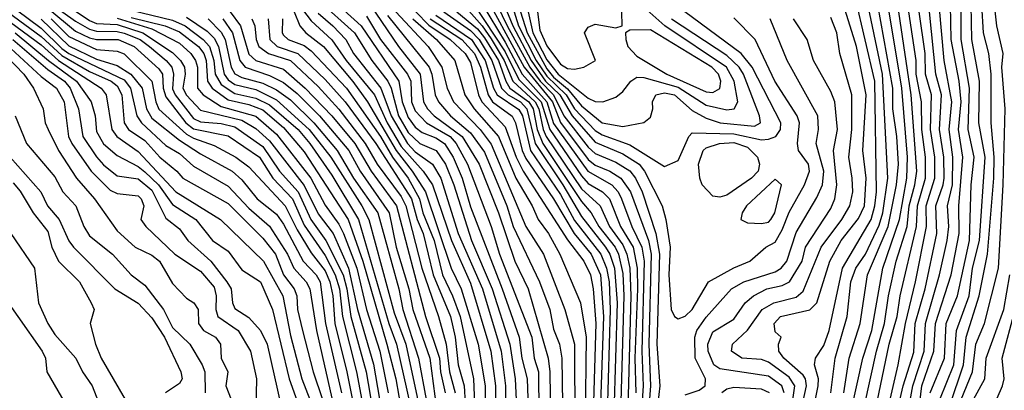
# Model space of a CAD drawing. Header units: metres. Extents: x -51132 to -49532, y -231222 to -229437.
# Tile 163 of 256: x -50263 to -50192, y -230788 to -230761. Entities that reach past the tile are written whole.
import ezdxf

# ---------------------------------------------------------------- set-up
doc = ezdxf.new("R2010")
doc.units = ezdxf.units.M
for name, color, linetype in [('CONTOUR_HALF', 8, 'Continuous'), ('CONTOUR_INDEX', 1, 'Continuous'), ('CONTOUR_INTER', 3, 'Continuous')]:
    doc.layers.add(name, color=color, linetype=linetype)

msp = doc.modelspace()

# ---------------------------------------------------------------- linework, layer by layer
at = {"layer": 'CONTOUR_HALF'}
for points, elevation in [([(-50228.872, -230758.759), (-50227.425, -230761.759), (-50225.791, -230764.759), (-50225.051, -230765.759), (-50224.08, -230766.759), (-50223.345, -230768.259), (-50221.58, -230770.523), (-50221.08, -230770.997), (-50219.58, -230771.614), (-50218.58, -230772.245), (-50218.159, -230772.759), (-50217.696, -230773.759), (-50216.693, -230776.759), (-50216.433, -230778.259), (-50216.636, -230784.759), (-50216.413, -230787.759), (-50216.714, -230790.259)], 52.5), ([(-50261.08, -230759.022), (-50257.58, -230761.383), (-50257.08, -230761.587), (-50255.58, -230761.672), (-50253.722, -230762.259), (-50251.58, -230763.684), (-50251.002, -230764.259), (-50250.724, -230764.759), (-50250.675, -230765.259), (-50250.836, -230766.259), (-50250.58, -230766.78), (-50249.58, -230767.844), (-50246.58, -230768.58), (-50245.58, -230769.176), (-50244.58, -230770.072), (-50242.08, -230773.289), (-50241.08, -230775.345), (-50239.993, -230776.759), (-50238.878, -230779.259), (-50238.236, -230782.259), (-50237.08, -230786.205), (-50236.207, -230791.259)], 67.5), ([(-50243.08, -230759.421), (-50241.58, -230761.396), (-50240.08, -230762.778), (-50239.065, -230764.259), (-50237.021, -230766.759), (-50236.104, -230768.759), (-50235.08, -230770.469), (-50233.497, -230772.259), (-50232.824, -230773.259), (-50231.46, -230777.259), (-50230.08, -230780.34), (-50228.609, -230785.259), (-50228.286, -230787.759), (-50228.297, -230789.759)], 61.5), ([(-50229.781, -230759.259), (-50227.58, -230762.939), (-50226.349, -230765.259), (-50224.567, -230767.259), (-50224.08, -230768.82), (-50221.61, -230772.259), (-50219.879, -230773.259), (-50219.426, -230773.759), (-50219.171, -230774.259), (-50218.446, -230776.259), (-50217.712, -230777.759), (-50217.553, -230778.759), (-50217.71, -230785.259), (-50217.612, -230787.759), (-50217.783, -230790.259)], 53.5), ([(-50227.385, -230759.259), (-50226.605, -230761.759), (-50225.339, -230764.259), (-50224.58, -230765.392), (-50223.177, -230766.759), (-50222.58, -230767.75), (-50221.08, -230769.314), (-50220.58, -230769.628), (-50218.58, -230770.367), (-50216.08, -230771.928), (-50215.08, -230771.481), (-50214.333, -230769.759), (-50214.08, -230769.501), (-50211.08, -230769.563), (-50209.08, -230769.989), (-50208.58, -230769.959), (-50208.052, -230769.759), (-50207.697, -230769.259), (-50207.675, -230768.759), (-50209.753, -230764.759), (-50210.532, -230763.759), (-50214.609, -230760.759)], 51.5), ([(-50265.08, -230759.564), (-50261.08, -230762.546), (-50259.58, -230763.918), (-50257.58, -230765.051), (-50256.025, -230765.759), (-50255.58, -230766.102), (-50255.249, -230766.759), (-50255.081, -230768.759), (-50254.754, -230769.259), (-50253.58, -230770.05), (-50252.502, -230771.259), (-50251.266, -230772.259), (-50250.853, -230772.759), (-50247.58, -230774.595), (-50245.08, -230777.108), (-50244.166, -230778.259), (-50243.567, -230779.759), (-50242.805, -230780.759), (-50242.608, -230781.259), (-50242.564, -230782.259), (-50242.218, -230783.759), (-50241.444, -230786.759), (-50240.774, -230788.759)], 70.5), ([(-50241.08, -230759.878), (-50238.454, -230762.259), (-50237.2, -230764.259), (-50236.056, -230765.759), (-50235.807, -230766.259), (-50235.268, -230768.259), (-50234.58, -230769.47), (-50233.748, -230770.259), (-50232.57, -230770.759), (-50231.887, -230771.759), (-50231.272, -230773.259), (-50230.005, -230777.259), (-50228.513, -230780.759), (-50227.252, -230784.759), (-50226.847, -230787.259), (-50226.72, -230790.259)], 60.5), ([(-50230.577, -230760.259), (-50229.229, -230761.759), (-50228.58, -230762.707), (-50227.645, -230764.259), (-50227.035, -230765.759), (-50225.412, -230767.259), (-50225.152, -230767.759), (-50224.842, -230769.259), (-50224.611, -230769.759), (-50222.08, -230773.54), (-50220.714, -230774.759), (-50220.044, -230776.259), (-50219.08, -230777.582), (-50218.793, -230778.259), (-50218.584, -230779.259), (-50218.515, -230781.259), (-50218.759, -230790.259)], 54.5), ([(-50205.487, -230790.259), (-50204.981, -230787.759), (-50204.96, -230787.259), (-50205.255, -230786.259), (-50205.179, -230785.759), (-50204.58, -230784.858), (-50204.184, -230783.759), (-50203.234, -230779.259), (-50201.168, -230775.759), (-50200.886, -230774.759), (-50200.769, -230773.759), (-50200.906, -230765.759), (-50202.295, -230759.759)], 54.5), ([(-50203.124, -230788.259), (-50202.747, -230785.759), (-50201.952, -230783.259), (-50201.425, -230779.759), (-50199.925, -230776.259), (-50199.336, -230773.259), (-50199.199, -230771.759), (-50199.306, -230769.759), (-50199.602, -230767.759), (-50199.585, -230766.259), (-50200.681, -230760.259)], 55.5), ([(-50199.966, -230797.759), (-50198.16, -230787.759), (-50197.335, -230785.259), (-50197.242, -230783.259), (-50196.218, -230779.759), (-50195.681, -230777.259), (-50195.565, -230776.259), (-50195.64, -230774.759), (-50195.3, -230773.259), (-50195.259, -230771.259), (-50195.539, -230769.259), (-50195.335, -230767.259), (-50195.897, -230764.259), (-50196.245, -230760.259)], 58.5), ([(-50196.903, -230788.259), (-50195.86, -230785.759), (-50195.743, -230783.259), (-50194.94, -230781.259), (-50194.066, -230777.259), (-50193.939, -230773.259), (-50193.714, -230771.259), (-50194.156, -230769.259), (-50194.056, -230766.259), (-50194.67, -230762.759), (-50194.669, -230760.259)], 59.5), ([(-50195.507, -230789.259), (-50194.492, -230786.259), (-50194.308, -230784.259), (-50193.372, -230781.259), (-50192.77, -230778.259), (-50192.295, -230772.759), (-50192.272, -230771.259), (-50192.491, -230768.759), (-50192.503, -230765.259), (-50192.659, -230763.759), (-50193.046, -230762.259), (-50193.166, -230760.259)], 60.5), ([(-50260.58, -230760.5), (-50258.58, -230762.142), (-50257.58, -230762.635), (-50257.08, -230762.756), (-50255.521, -230762.759), (-50254.366, -230763.259), (-50252.58, -230764.862), (-50252.32, -230765.259), (-50252.264, -230766.259), (-50252.08, -230766.904), (-50250.635, -230768.759), (-50250.08, -230769.204), (-50247.58, -230769.718), (-50245.31, -230771.259), (-50244.342, -230772.759), (-50242.924, -230774.259), (-50242.08, -230776.156), (-50240.58, -230778.343), (-50239.844, -230779.759), (-50239.53, -230780.759), (-50239.328, -230782.759), (-50238.311, -230786.759), (-50237.274, -230792.259)], 68.5), ([(-50231.997, -230760.759), (-50230.08, -230762.104), (-50229.464, -230762.759), (-50228.53, -230764.259), (-50227.847, -230766.259), (-50227.359, -230766.759), (-50226.483, -230767.259), (-50226.005, -230767.759), (-50225.416, -230770.259), (-50223.414, -230773.259), (-50222.08, -230775.528), (-50220.33, -230777.759), (-50220.028, -230778.259), (-50219.688, -230779.259), (-50219.501, -230781.759), (-50219.74, -230789.759)], 55.5), ([(-50225.909, -230760.759), (-50225.573, -230762.259), (-50224.58, -230764.209), (-50223.751, -230765.259), (-50221.58, -230766.996), (-50221.08, -230767.23), (-50220.52, -230767.259), (-50219.58, -230766.924), (-50219.08, -230766.507), (-50218.497, -230765.759), (-50218.08, -230765.476), (-50217.58, -230765.488), (-50215.08, -230766.19), (-50213.08, -230767.491), (-50211.58, -230767.82), (-50211.051, -230767.759), (-50210.779, -230767.259), (-50211.043, -230765.759), (-50211.591, -230764.759), (-50216.051, -230761.759), (-50217.58, -230760.418)], 50.5), ([(-50202.109, -230791.259), (-50200.775, -230785.259), (-50200.203, -230783.259), (-50199.92, -230781.259), (-50199.347, -230778.759), (-50198.568, -230776.259), (-50198.407, -230774.759), (-50198.004, -230773.259), (-50197.874, -230772.259), (-50198.276, -230766.759), (-50199.158, -230760.759)], 56.5), ([(-50200.366, -230791.259), (-50199.214, -230786.259), (-50198.691, -230783.259), (-50197.95, -230780.259), (-50197.163, -230776.259), (-50197.188, -230774.759), (-50196.57, -230772.759), (-50196.571, -230771.259), (-50196.888, -230769.259), (-50196.814, -230766.759), (-50197.231, -230765.259), (-50197.251, -230763.759), (-50197.707, -230760.759)], 57.5), ([(-50261.08, -230761.277), (-50259.08, -230763.2), (-50257.08, -230764.178), (-50255.58, -230764.639), (-50254.604, -230765.259), (-50253.784, -230766.259), (-50253.459, -230767.759), (-50253.08, -230768.438), (-50251.08, -230770.021), (-50249.58, -230771.007), (-50247.274, -230772.259), (-50246.58, -230772.894), (-50245.483, -230774.259), (-50244.08, -230775.368), (-50243.58, -230776.077), (-50242.16, -230778.759), (-50241.214, -230779.759), (-50240.924, -230780.259), (-50240.543, -230783.259), (-50239.398, -230788.259)], 69.5), ([(-50254.58, -230761.152), (-50252.129, -230761.759), (-50251.08, -230762.196), (-50249.705, -230763.259), (-50249.324, -230763.759), (-50249.157, -230764.259), (-50249.06, -230765.759), (-50248.732, -230766.259), (-50247.58, -230767.102), (-50246.08, -230767.446), (-50245.08, -230767.839), (-50243.58, -230769.1), (-50242.08, -230770.874), (-50238.919, -230775.759), (-50237.849, -230778.759), (-50236.128, -230784.759), (-50235.481, -230787.259), (-50235.032, -230789.759)], 66.5), ([(-50250.58, -230761.144), (-50249.08, -230762.156), (-50248.58, -230762.655), (-50248.276, -230763.259), (-50247.871, -230765.259), (-50247.58, -230765.667), (-50247.08, -230766.006), (-50245.58, -230766.365), (-50244.08, -230767.1), (-50241.723, -230769.259), (-50240.168, -230771.259), (-50237.914, -230774.759), (-50237.408, -230775.759), (-50235.58, -230782.481), (-50234.751, -230784.759), (-50233.776, -230789.259)], 65.5), ([(-50247.964, -230761.259), (-50247.26, -230762.259), (-50246.719, -230764.259), (-50246.34, -230764.759), (-50244.58, -230765.343), (-50243.58, -230765.855), (-50242.58, -230766.657), (-50240.984, -230768.259), (-50238.859, -230770.759), (-50238.044, -230772.259), (-50235.951, -230775.259), (-50235.44, -230777.759), (-50234.531, -230780.759), (-50234.238, -230782.259), (-50233.012, -230785.759), (-50232.295, -230791.259)], 64.5), ([(-50245.87, -230761.259), (-50245.646, -230761.759), (-50245.554, -230762.759), (-50245.365, -230763.259), (-50244.663, -230763.759), (-50243.077, -230764.259), (-50241.08, -230766.158), (-50239.58, -230767.789), (-50237.679, -230770.259), (-50236.807, -230771.759), (-50235.08, -230774.086), (-50234.752, -230774.759), (-50233.6, -230779.259), (-50232.383, -230782.759), (-50231.846, -230784.759), (-50231.595, -230786.759), (-50231.186, -230788.259)], 63.5), ([(-50243.652, -230761.259), (-50243.681, -230762.259), (-50243.58, -230762.432), (-50243.251, -230762.759), (-50242.08, -230763.187), (-50241.58, -230763.581), (-50239.038, -230766.259), (-50236.58, -230769.762), (-50235.71, -230771.259), (-50234.579, -230772.759), (-50233.761, -230774.259), (-50233.531, -230775.259), (-50232.691, -230777.259), (-50232.111, -230779.759), (-50231.374, -230781.259), (-50230.828, -230782.759), (-50229.866, -230787.259), (-50229.739, -230790.259)], 62.5), ([(-50237.58, -230761.071), (-50236.58, -230762.76), (-50234.623, -230765.259), (-50234.397, -230765.759), (-50234.336, -230767.259), (-50234.08, -230767.911), (-50233.259, -230768.759), (-50231.54, -230769.759), (-50231.105, -230770.259), (-50230.307, -230771.759), (-50228.596, -230776.259), (-50227.998, -230778.259), (-50225.661, -230784.259), (-50225.474, -230785.759), (-50225.181, -230786.759), (-50225.141, -230789.759)], 59.5), ([(-50236.08, -230761.017), (-50233.075, -230764.759), (-50232.871, -230765.259), (-50232.639, -230766.759), (-50232.396, -230767.259), (-50231.533, -230768.259), (-50230.08, -230769.502), (-50229.08, -230770.879), (-50227.447, -230774.759), (-50227.003, -230776.259), (-50225.099, -230780.259), (-50224.362, -230782.259), (-50224.08, -230783.682), (-50223.659, -230784.759), (-50223.48, -230785.759), (-50223.412, -230790.759)], 58.5), ([(-50234.244, -230761.259), (-50232.54, -230762.759), (-50231.211, -230764.259), (-50230.489, -230766.759), (-50229.825, -230767.759), (-50228.065, -230769.759), (-50226.802, -230772.759), (-50225.618, -230774.759), (-50225.194, -230775.759), (-50224.454, -230776.759), (-50223.644, -230778.259), (-50222.133, -230781.759), (-50221.722, -230784.259), (-50221.803, -230790.259)], 57.5), ([(-50232.995, -230761.259), (-50230.702, -230762.759), (-50229.794, -230763.759), (-50229.35, -230764.759), (-50228.813, -230766.759), (-50228.486, -230767.259), (-50227.08, -230768.278), (-50226.839, -230768.759), (-50226.353, -230770.759), (-50226.08, -230771.358), (-50224.09, -230774.259), (-50222.605, -230776.759), (-50221.378, -230778.259), (-50220.696, -230779.759), (-50220.491, -230782.759), (-50220.715, -230789.759)], 56.5), ([(-50214.58, -230788.421), (-50213.58, -230788.072), (-50213.142, -230787.759), (-50213.121, -230787.259), (-50213.867, -230785.759), (-50213.898, -230784.259), (-50213.743, -230783.759), (-50213.08, -230782.798), (-50211.231, -230780.759), (-50210.342, -230780.259), (-50208.08, -230779.529), (-50207.651, -230779.259), (-50207.256, -230778.759), (-50206.58, -230776.689), (-50205.08, -230774.174), (-50204.677, -230773.259), (-50204.587, -230772.259), (-50205.126, -230770.259), (-50204.956, -230769.259), (-50205.005, -230768.259), (-50207.227, -230764.259), (-50208.45, -230761.259)], 52.5), ([(-50206.948, -230789.759), (-50206.659, -230787.759), (-50207.08, -230787.133), (-50208.58, -230786.061), (-50209.08, -230785.851), (-50210.489, -230785.759), (-50211.251, -230785.259), (-50211.181, -230784.759), (-50210.08, -230783.736), (-50209.024, -230782.259), (-50208.178, -230781.759), (-50206.58, -230781.359), (-50206.08, -230780.932), (-50204.776, -230777.759), (-50203.275, -230775.759), (-50202.7, -230774.759), (-50202.488, -230773.759), (-50202.52, -230772.759), (-50202.784, -230771.259), (-50202.563, -230769.259), (-50202.559, -230766.759), (-50203.417, -230763.759), (-50203.629, -230762.259), (-50204.08, -230761.156)], 53.5), ([(-50262.956, -230762.259), (-50260.549, -230764.259), (-50258.515, -230765.759), (-50257.458, -230767.259), (-50257.174, -230768.259), (-50257.08, -230769.388), (-50256.58, -230770.292), (-50255.58, -230771.126), (-50254.08, -230771.92), (-50253.58, -230772.32), (-50252.593, -230773.259), (-50251.58, -230774.677), (-50249.896, -230775.759), (-50248.714, -230777.259), (-50247.58, -230778.049), (-50246.58, -230779.388), (-50245.232, -230780.259), (-50244.383, -230782.259), (-50243.181, -230787.259), (-50241.918, -230790.759)], 71.5), ([(-50263.58, -230763.122), (-50261.08, -230765.42), (-50259.963, -230766.259), (-50259.414, -230767.259), (-50259.091, -230769.759), (-50258.861, -230770.259), (-50257.452, -230772.259), (-50256.08, -230773.644), (-50255.58, -230773.864), (-50254.08, -230774.047), (-50253.856, -230774.259), (-50253.655, -230774.759), (-50253.885, -230775.759), (-50253.516, -230776.259), (-50251.424, -230778.259), (-50249.58, -230779.487), (-50248.58, -230780.643), (-50248.446, -230781.259), (-50248.471, -230782.259), (-50248.329, -230782.759), (-50246.861, -230783.759), (-50245.962, -230785.259), (-50245.532, -230787.259), (-50245.58, -230789.417)], 72.5), ([(-50262.946, -230768.259), (-50262.14, -230770.259), (-50260.08, -230772.668), (-50259.505, -230773.759), (-50258.568, -230774.759), (-50257.986, -230776.259), (-50257.58, -230776.92), (-50255.932, -230778.259), (-50254.58, -230779.736), (-50253.58, -230780.494), (-50252.247, -230782.259), (-50251.58, -230783.545), (-50250.34, -230784.759), (-50249.441, -230786.259), (-50249.261, -230786.759), (-50249.231, -230788.259)], 73.5), ([(-50208.08, -230772.839), (-50210.157, -230774.759), (-50210.476, -230775.259), (-50210.56, -230775.759), (-50210.08, -230775.99), (-50209.08, -230776.03), (-50208.58, -230775.946), (-50208.402, -230775.759), (-50208.12, -230775.259), (-50207.636, -230773.259), (-50208.08, -230772.839)], 51.5), ([(-50263.08, -230773.098), (-50262.58, -230773.695), (-50261.658, -230775.259), (-50260.58, -230776.622), (-50260.303, -230777.759), (-50259.83, -230778.759), (-50258.306, -230780.259), (-50257.449, -230781.759), (-50257.256, -230782.259), (-50257.528, -230783.259), (-50257.143, -230784.759), (-50256.745, -230785.759), (-50255.015, -230788.759)], 74.5), ([(-50193.778, -230788.759), (-50192.959, -230787.259), (-50192.852, -230785.759), (-50191.58, -230782.245), (-50191.149, -230779.759)], 61.5), ([(-50264.536, -230780.259), (-50260.999, -230785.259), (-50260.756, -230785.759), (-50260.659, -230786.759), (-50259.08, -230789.492)], 75.5), ([(-50208.491, -230788.259), (-50209.08, -230788.017), (-50211.08, -230787.89), (-50211.58, -230788), (-50211.948, -230788.259)], 52.5)]:
    msp.add_lwpolyline(points, dxfattribs=dict(at, elevation=elevation))
at = {"layer": 'CONTOUR_INDEX'}
for points, elevation in [([(-50264.649, -230759.259), (-50261.08, -230761.942), (-50259.58, -230763.398), (-50259.069, -230763.759), (-50255.08, -230765.673), (-50254.625, -230766.259), (-50254.168, -230768.259), (-50253.838, -230768.759), (-50252.08, -230770.399), (-50251.08, -230770.977), (-50250.08, -230771.901), (-50247.58, -230773.339), (-50246.08, -230774.934), (-50244.58, -230776.234), (-50243.284, -230778.259), (-50242.83, -230779.259), (-50241.953, -230780.259), (-50241.685, -230780.759), (-50241.201, -230783.759), (-50239.281, -230792.259)], 70), ([(-50240.724, -230759.259), (-50237.983, -230761.759), (-50235.246, -230765.759), (-50235.002, -230767.259), (-50234.58, -230768.392), (-50234.08, -230769.073), (-50233.58, -230769.474), (-50232.58, -230769.859), (-50231.957, -230770.259), (-50231.339, -230771.259), (-50230.687, -230772.759), (-50230.08, -230774.846), (-50227.791, -230780.759), (-50226.579, -230784.259), (-50226.372, -230785.759), (-50225.984, -230787.259), (-50225.872, -230790.759)], 60), ([(-50204.062, -230788.259), (-50203.765, -230785.759), (-50202.885, -230782.759), (-50202.632, -230780.259), (-50202.259, -230779.259), (-50201.562, -230778.259), (-50200.58, -230776.159), (-50200.314, -230775.259), (-50199.965, -230772.759), (-50200.344, -230765.259), (-50201.58, -230759.388)], 55), ([(-50225.365, -230759.759), (-50225.08, -230762.088), (-50224.58, -230763.21), (-50223.58, -230764.527), (-50223.08, -230764.842), (-50222.58, -230764.902), (-50221.893, -230764.759), (-50221.05, -230764.259), (-50221.844, -230762.259), (-50221.58, -230761.85), (-50221.08, -230761.638), (-50219.58, -230761.915), (-50219.121, -230761.759), (-50219.153, -230760.759)], 50), ([(-50196.215, -230788.759), (-50195.197, -230786.259), (-50194.992, -230783.759), (-50194.092, -230781.259), (-50193.841, -230779.259), (-50193.351, -230777.259), (-50192.929, -230771.259), (-50193.378, -230768.759), (-50193.342, -230765.759), (-50193.888, -230762.759), (-50193.934, -230760.259)], 60), ([(-50231.071, -230760.759), (-50229.58, -230761.98), (-50229.08, -230762.626), (-50228.071, -230764.259), (-50227.532, -230765.759), (-50227.23, -230766.259), (-50225.878, -230767.259), (-50225.552, -230767.759), (-50225.274, -230769.259), (-50224.862, -230770.259), (-50222.08, -230774.463), (-50221.377, -230775.259), (-50220.82, -230776.259), (-50219.641, -230777.759), (-50219.403, -230778.259), (-50219.08, -230779.642), (-50219.013, -230781.259), (-50219.253, -230789.759)], 55), ([(-50249.021, -230761.259), (-50248.08, -230762.215), (-50247.781, -230762.759), (-50247.348, -230764.759), (-50247.08, -230765.227), (-50246.58, -230765.487), (-50245.08, -230765.904), (-50244.08, -230766.384), (-50243.08, -230767.109), (-50241.393, -230768.759), (-50239.701, -230770.759), (-50238.516, -230772.759), (-50236.768, -230775.259), (-50235.252, -230780.759), (-50234.966, -230782.259), (-50233.831, -230785.759), (-50233.271, -230788.759)], 65), ([(-50218.58, -230762.079), (-50218.884, -230762.259), (-50218.87, -230762.759), (-50218.717, -230763.259), (-50218.08, -230763.946), (-50215.91, -230765.259), (-50213.08, -230766.54), (-50212.58, -230766.591), (-50212.08, -230766.288), (-50212.011, -230765.759), (-50212.18, -230765.259), (-50212.651, -230764.759), (-50217.08, -230762.065), (-50218.58, -230762.079)], 50), ([(-50263.266, -230776.759), (-50261.555, -230779.259), (-50261.272, -230781.759), (-50260.591, -230783.259), (-50260.08, -230784.065), (-50258.57, -230785.759), (-50258.08, -230786.754), (-50257.396, -230787.759), (-50256.8, -230789.259)], 75)]:
    msp.add_lwpolyline(points, dxfattribs=dict(at, elevation=elevation))
at = {"layer": 'CONTOUR_INTER'}
for points, elevation in [([(-50229.691, -230755.259), (-50227.013, -230761.759), (-50225.707, -230764.259), (-50224.667, -230765.759), (-50223.631, -230766.759), (-50222.754, -230768.259), (-50221.08, -230770.157), (-50219.08, -230771.002), (-50217.914, -230771.759), (-50217.512, -230772.259), (-50216.257, -230774.759), (-50215.972, -230775.759), (-50215.672, -230777.759), (-50215.758, -230779.759), (-50215.601, -230782.259), (-50215.365, -230782.759), (-50215.08, -230782.932), (-50214.58, -230782.737), (-50214.08, -230782.256), (-50212.909, -230780.259), (-50211.08, -230779.236), (-50209.919, -230778.759), (-50208.761, -230777.759), (-50208.08, -230777.383), (-50207.58, -230776.503), (-50207.08, -230775.233), (-50205.976, -230773.259), (-50205.609, -230772.259), (-50205.689, -230771.759), (-50206.402, -230770.759), (-50206.486, -230770.259), (-50206.323, -230768.759), (-50206.512, -230768.259), (-50208.105, -230765.759), (-50209.53, -230762.759), (-50211.08, -230761.18)], 52), ([(-50229.454, -230758.759), (-50226.197, -230764.759), (-50224.156, -230767.259), (-50223.58, -230768.755), (-50221.58, -230771.42), (-50221.08, -230771.82), (-50220.024, -230772.259), (-50219.221, -230772.759), (-50218.535, -230773.759), (-50217.227, -230777.259), (-50217.037, -230778.259), (-50217.203, -230784.759), (-50217.082, -230787.759), (-50217.288, -230790.259)], 53), ([(-50262.08, -230758.924), (-50258.58, -230761.424), (-50257.58, -230762.016), (-50257.08, -230762.16), (-50255.58, -230762.163), (-50255.08, -230762.293), (-50253.92, -230762.759), (-50253.262, -230763.259), (-50252.037, -230764.259), (-50251.628, -230764.759), (-50251.516, -230765.259), (-50251.58, -230766.316), (-50251.388, -230766.759), (-50250.08, -230768.453), (-50249.58, -230768.703), (-50248.08, -230768.819), (-50247.08, -230769.066), (-50245.08, -230770.475), (-50243.855, -230772.259), (-50242.519, -230773.759), (-50241.612, -230775.759), (-50240.52, -230777.259), (-50239.281, -230779.759), (-50239.007, -230780.759), (-50238.717, -230782.759), (-50237.604, -230786.759), (-50236.841, -230791.259)], 68), ([(-50265.58, -230759.804), (-50261.08, -230763.13), (-50259.816, -230764.259), (-50256.734, -230766.259), (-50256.371, -230766.759), (-50255.967, -230769.259), (-50255.614, -230769.759), (-50254.08, -230770.831), (-50251.34, -230773.759), (-50248.125, -230775.759), (-50245.016, -230778.759), (-50243.633, -230781.259), (-50243.08, -230784.137), (-50242.243, -230787.259), (-50241.669, -230788.759)], 71), ([(-50237.322, -230760.259), (-50235.285, -230763.259), (-50233.703, -230765.259), (-50233.465, -230767.259), (-50233.174, -230767.759), (-50232.696, -230768.259), (-50230.681, -230769.759), (-50229.451, -230771.759), (-50228.061, -230775.259), (-50226.89, -230778.759), (-50225.924, -230780.759), (-50224.485, -230785.759), (-50224.365, -230786.759), (-50224.316, -230790.259)], 59), ([(-50229.809, -230760.259), (-50227.58, -230763.642), (-50226.58, -230765.649), (-50224.986, -230767.259), (-50224.356, -230769.259), (-50222.08, -230772.604), (-50221.58, -230773.161), (-50220.543, -230773.759), (-50220.058, -230774.259), (-50219.248, -230776.259), (-50218.333, -230777.759), (-50218.051, -230779.259), (-50218.025, -230780.759), (-50218.207, -230785.759), (-50218.137, -230788.259)], 54), ([(-50206.257, -230789.759), (-50205.827, -230787.759), (-50205.904, -230787.259), (-50206.08, -230787.004), (-50207.455, -230785.759), (-50207.829, -230785.259), (-50207.86, -230784.759), (-50207.652, -230784.259), (-50208.08, -230783.867), (-50208.154, -230783.259), (-50207.713, -230782.759), (-50205.58, -230782.285), (-50205.08, -230781.776), (-50204.139, -230778.759), (-50203.318, -230777.259), (-50202.08, -230775.68), (-50201.632, -230774.759), (-50201.517, -230772.759), (-50201.754, -230770.759), (-50201.531, -230766.759), (-50202.208, -230763.259), (-50203.161, -230760.259)], 54), ([(-50197.743, -230789.759), (-50197.506, -230787.759), (-50196.626, -230785.259), (-50196.506, -230783.259), (-50195.393, -230779.759), (-50194.801, -230776.759), (-50194.831, -230774.759), (-50194.55, -230771.259), (-50194.863, -230769.259), (-50194.667, -230767.259), (-50194.817, -230765.759), (-50195.388, -230762.759), (-50195.434, -230760.259)], 59), ([(-50194.671, -230788.759), (-50193.854, -230786.759), (-50193.614, -230784.759), (-50192.971, -230783.259), (-50191.972, -230779.259), (-50191.635, -230773.259), (-50191.488, -230767.759), (-50191.718, -230764.759), (-50191.634, -230763.759), (-50192.082, -230761.759), (-50192.262, -230760.259)], 61), ([(-50254.58, -230760.636), (-50251.58, -230761.346), (-50250.673, -230761.759), (-50249.376, -230762.759), (-50248.912, -230763.259), (-50248.599, -230764.259), (-50248.517, -230765.259), (-50248.08, -230766.005), (-50247.08, -230766.647), (-50245.58, -230766.98), (-50244.58, -230767.465), (-50242.531, -230769.259), (-50241.674, -230770.259), (-50240.08, -230772.561), (-50238.169, -230775.759), (-50235.977, -230783.259), (-50235.431, -230784.759), (-50234.417, -230789.259)], 66), ([(-50247.429, -230760.759), (-50246.673, -230761.759), (-50246.08, -230763.809), (-50245.58, -230764.261), (-50243.58, -230764.9), (-50242.013, -230766.259), (-50240.08, -230768.258), (-50238.427, -230770.259), (-50237.259, -230772.259), (-50235.428, -230774.759), (-50233.32, -230782.759), (-50232.318, -230785.759), (-50232.243, -230786.759), (-50231.901, -230788.259)], 64), ([(-50242.817, -230760.759), (-50242.401, -230761.759), (-50241.962, -230762.259), (-50240.694, -230763.259), (-50238.58, -230765.793), (-50237.514, -230767.259), (-50235.453, -230770.759), (-50234.295, -230772.259), (-50233.336, -230773.759), (-50231.471, -230779.259), (-50230.746, -230780.759), (-50229.516, -230784.759), (-50229.024, -230787.759), (-50229.02, -230790.259)], 62), ([(-50241.08, -230760.859), (-50240.009, -230761.759), (-50239.083, -230762.759), (-50238.521, -230763.759), (-50236.546, -230766.259), (-50235.815, -230768.259), (-50234.639, -230770.259), (-50234.08, -230770.862), (-50232.823, -230771.759), (-50232.226, -230772.759), (-50230.967, -230776.759), (-50229.208, -230780.759), (-50227.868, -230785.259), (-50227.557, -230787.759), (-50227.565, -230789.759)], 61), ([(-50235.474, -230760.759), (-50233.146, -230763.259), (-50232.157, -230764.759), (-50231.759, -230766.259), (-50231.307, -230767.259), (-50229.387, -230769.259), (-50228.58, -230770.307), (-50226.083, -230776.259), (-50224.819, -230778.259), (-50223.279, -230782.259), (-50222.582, -230784.759), (-50222.545, -230790.759)], 58), ([(-50234.021, -230760.759), (-50233.08, -230761.723), (-50231.553, -230762.759), (-50230.46, -230763.759), (-50230.08, -230764.409), (-50229.502, -230766.759), (-50229.271, -230767.259), (-50227.58, -230769.059), (-50226.792, -230771.259), (-50226.29, -230772.259), (-50223.08, -230777.21), (-50221.896, -230778.759), (-50221.417, -230779.759), (-50221.22, -230780.759), (-50221.044, -230783.259), (-50221.223, -230789.759)], 57), ([(-50226.471, -230760.759), (-50225.99, -230762.259), (-50224.58, -230764.864), (-50224.08, -230765.475), (-50223.08, -230766.317), (-50222.08, -230767.542), (-50220.58, -230768.761), (-50219.08, -230769.039), (-50217.58, -230768.743), (-50217.08, -230768.37), (-50216.921, -230767.759), (-50216.944, -230767.259), (-50216.705, -230766.759), (-50216.08, -230766.593), (-50215.352, -230766.759), (-50214.08, -230767.886), (-50213.08, -230768.427), (-50212.049, -230768.759), (-50209.58, -230769.014), (-50209.145, -230768.759), (-50209.214, -230768.259), (-50210.368, -230765.259), (-50210.677, -230764.759), (-50211.58, -230763.915), (-50215.58, -230761.272)], 51), ([(-50203.088, -230791.759), (-50201.76, -230785.759), (-50201.122, -230783.759), (-50200.31, -230779.259), (-50199.107, -230775.759), (-50198.596, -230772.759), (-50198.529, -230771.259), (-50198.953, -230766.259), (-50199.861, -230760.759)], 56), ([(-50201.08, -230790.659), (-50199.855, -230784.759), (-50199.293, -230782.759), (-50199.066, -230781.259), (-50197.882, -230776.259), (-50197.805, -230774.759), (-50197.249, -230772.759), (-50197.231, -230771.259), (-50197.501, -230769.259), (-50197.518, -230767.259), (-50197.923, -230765.259), (-50197.909, -230764.259), (-50198.442, -230760.759)], 57), ([(-50199.43, -230790.259), (-50198.843, -230787.759), (-50198.08, -230785.334), (-50197.988, -230783.259), (-50197.27, -230780.759), (-50196.431, -230776.759), (-50196.488, -230774.759), (-50195.957, -230773.259), (-50195.894, -230772.759), (-50195.907, -230771.259), (-50196.236, -230769.259), (-50196.078, -230766.759), (-50196.492, -230765.259), (-50196.946, -230760.759)], 58), ([(-50260.353, -230761.259), (-50259.08, -230762.541), (-50257.08, -230763.462), (-50255.58, -230763.584), (-50255.08, -230763.781), (-50253.08, -230765.755), (-50252.792, -230767.259), (-50252.58, -230767.78), (-50250.58, -230769.578), (-50250.08, -230769.87), (-50248.58, -230770.399), (-50247.029, -230771.259), (-50246.08, -230771.96), (-50243.451, -230774.759), (-50242.58, -230776.51), (-50241.58, -230778.159), (-50240.58, -230779.462), (-50240.223, -230780.259), (-50240.019, -230781.259), (-50239.871, -230783.259), (-50239.003, -230786.759), (-50237.898, -230792.259)], 69), ([(-50255.58, -230761.206), (-50253.08, -230761.978), (-50251.08, -230763.019), (-50250.267, -230763.759), (-50249.926, -230764.259), (-50249.796, -230764.759), (-50249.781, -230766.259), (-50249.37, -230766.759), (-50248.08, -230767.594), (-50245.58, -230768.278), (-50244.08, -230769.586), (-50241.612, -230772.759), (-50240.58, -230774.721), (-50239.58, -230776.078), (-50239.237, -230776.759), (-50238.274, -230779.259), (-50237.594, -230782.259), (-50236.629, -230785.259), (-50236.022, -230788.259)], 67), ([(-50244.693, -230761.259), (-50244.57, -230762.759), (-50244.03, -230763.259), (-50242.546, -230763.759), (-50240.58, -230765.637), (-50239.126, -230767.259), (-50236.916, -230770.259), (-50234.346, -230774.259), (-50233.941, -230775.759), (-50233.505, -230776.759), (-50232.787, -230779.759), (-50231.514, -230782.759), (-50231.192, -230784.259), (-50230.978, -230786.259), (-50230.548, -230787.759), (-50230.383, -230790.259)], 63), ([(-50232.58, -230760.985), (-50230.003, -230762.759), (-50229.012, -230764.259), (-50228.43, -230766.259), (-50228.157, -230766.759), (-50226.58, -230767.815), (-50226.334, -230768.259), (-50225.746, -230770.759), (-50223.58, -230773.954), (-50222.58, -230775.834), (-50220.68, -230778.259), (-50220.257, -230779.259), (-50220.068, -230780.259), (-50219.99, -230782.259), (-50220.226, -230789.759)], 56), ([(-50207.433, -230788.259), (-50207.598, -230787.759), (-50208.58, -230787.059), (-50212.08, -230786.542), (-50212.527, -230786.259), (-50212.926, -230785.259), (-50212.945, -230784.759), (-50212.58, -230783.867), (-50211.08, -230782.944), (-50210.264, -230781.759), (-50209.663, -230781.259), (-50208.699, -230780.759), (-50207.58, -230780.516), (-50207.056, -230780.259), (-50206.15, -230778.759), (-50205.905, -230777.759), (-50204.08, -230774.964), (-50203.774, -230774.259), (-50203.638, -230773.259), (-50203.869, -230770.759), (-50203.599, -230769.259), (-50203.786, -230767.259), (-50204.08, -230766.497), (-50205.315, -230764.259), (-50205.783, -230762.759), (-50206.778, -230761.259)], 53), ([(-50263.115, -230762.759), (-50260.58, -230764.926), (-50259.381, -230765.759), (-50258.982, -230766.259), (-50258.376, -230767.759), (-50258.056, -230769.759), (-50257.08, -230771.215), (-50256.58, -230771.808), (-50255.58, -230772.591), (-50254.08, -230772.812), (-50253.08, -230773.628), (-50252.08, -230775.646), (-50251.08, -230776.418), (-50250.493, -230777.259), (-50248.831, -230778.759), (-50247.661, -230780.259), (-50247.357, -230780.759), (-50247.269, -230781.759), (-50247.08, -230782.18), (-50246.08, -230782.829), (-50245.246, -230783.759), (-50244.765, -230784.759), (-50243.758, -230789.259)], 72), ([(-50263.58, -230763.954), (-50262.33, -230765.259), (-50261.623, -230766.259), (-50260.935, -230767.759), (-50260.788, -230768.759), (-50260.564, -230769.259), (-50259.821, -230770.759), (-50258.509, -230772.759), (-50257.231, -230774.259), (-50255.58, -230776.561), (-50254.29, -230777.759), (-50253.08, -230778.318), (-50252.535, -230778.759), (-50251.58, -230780.374), (-50250.58, -230781.438), (-50250.04, -230781.759), (-50249.737, -230782.259), (-50249.702, -230783.259), (-50249.356, -230783.759), (-50248.478, -230784.259), (-50248.126, -230784.759), (-50248.086, -230785.759), (-50247.593, -230786.759), (-50247.73, -230787.759), (-50247.353, -230788.759)], 73), ([(-50212.109, -230770.259), (-50211.08, -230770.201), (-50210.08, -230770.526), (-50209.361, -230771.259), (-50209.218, -230771.759), (-50209.32, -230772.259), (-50209.806, -230772.759), (-50211.58, -230773.985), (-50212.08, -230774.142), (-50212.58, -230774.074), (-50213.353, -230773.259), (-50213.524, -230772.759), (-50213.614, -230771.759), (-50213.284, -230770.759), (-50213.08, -230770.578), (-50212.109, -230770.259)], 52), ([(-50263.317, -230771.259), (-50261.083, -230773.759), (-50260.617, -230774.759), (-50259.779, -230775.759), (-50259.08, -230777.299), (-50258.745, -230777.759), (-50255.741, -230780.759), (-50254.08, -230781.802), (-50253.08, -230782.853), (-50252.165, -230784.259), (-50250.986, -230786.759), (-50250.891, -230787.259), (-50251.08, -230787.591), (-50252.098, -230788.259)], 74), ([(-50194.939, -230834.259), (-50197.031, -230831.259), (-50197.588, -230830.259), (-50198.245, -230828.259), (-50198.756, -230825.759), (-50198.493, -230820.759), (-50198.315, -230820.259), (-50196.816, -230817.759), (-50195.467, -230813.759), (-50195.602, -230811.759), (-50195.536, -230810.759), (-50196.103, -230809.259), (-50196.247, -230808.259), (-50195.41, -230805.759), (-50195.26, -230804.259), (-50194.26, -230800.759), (-50193.669, -230797.259), (-50193.539, -230795.759), (-50193.163, -230794.259), (-50192.757, -230790.259), (-50191.669, -230787.759), (-50191.555, -230787.259), (-50191.7, -230785.759), (-50190.769, -230782.259)], 62)]:
    msp.add_lwpolyline(points, dxfattribs=dict(at, elevation=elevation))

doc.saveas('drawing.dxf')
